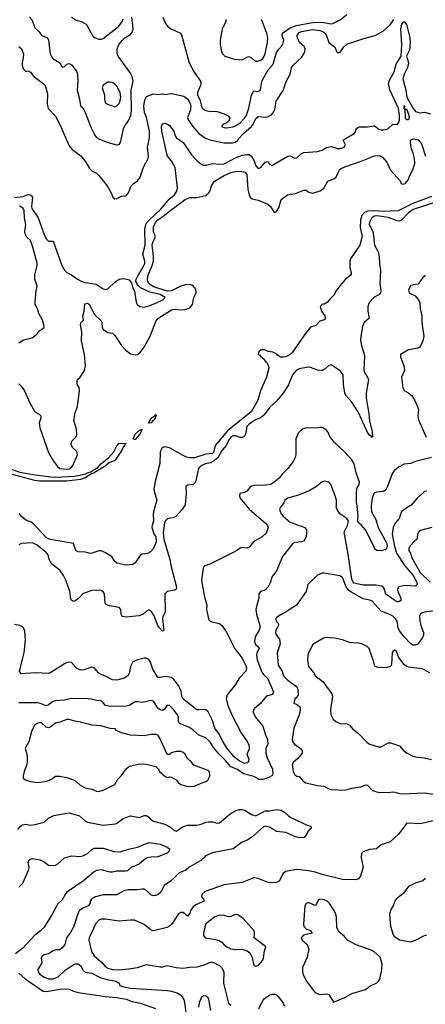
# Model space of a CAD drawing. Header units: inches. Extents: x 1552611 to 1694776, y 811966 to 917215.
# Tile 166 of 256: x 1632376 to 1635936, y 845626 to 854269. Entities that reach past the tile are written whole.
import ezdxf

# ---------------------------------------------------------------- set-up
doc = ezdxf.new("R2010")
doc.units = ezdxf.units.IN
doc.header["$MEASUREMENT"] = 0
doc.layers.add('B6834', color=7, linetype='Continuous')
doc.layers.add('B6835', color=7, linetype='Continuous')

msp = doc.modelspace()

# ---------------------------------------------------------------- linework, layer by layer
at = {"layer": 'B6834', "color": 5}
for points, elevation in [([(1634366.8, 850000), (1634390, 849970.8), (1634534.6, 849850), (1634552.4, 849830), (1634558, 849810), (1634539, 849761), (1634504.9, 849730), (1634431.8, 849688.2), (1634390, 849637.6), (1634370, 849629.7), (1634330, 849635.6), (1634310, 849631.2), (1634281.7, 849610), (1634243.1, 849590), (1634050, 849493.2), (1634004.7, 849475.3), (1633990, 849465.6), (1633985.2, 849454.8), (1633973.4, 849346.6), (1633995.7, 849215.7), (1634018.3, 849130), (1634016.3, 849090), (1634036.4, 848996.4), (1634062.8, 848982.7), (1634130, 848969.3), (1634150, 848951.9), (1634190, 848891.9), (1634265, 848745), (1634330, 848665.2), (1634364.8, 848590), (1634367.5, 848570), (1634360.1, 848550), (1634302.5, 848490), (1634270, 848434), (1634197.9, 848342.1), (1634189.6, 848310.4), (1634202.9, 848250), (1634240.3, 848160.3), (1634324.3, 848004.3), (1634374.1, 847934.1), (1634384.8, 847910), (1634390.1, 847890), (1634390, 847864), (1634372.1, 847827.9), (1634373.1, 847810), (1634383.2, 847790), (1634386.1, 847770), (1634381.6, 847750), (1634375.7, 847744.3), (1634350, 847738.3), (1634302.3, 847762.3), (1634259.5, 847799.5), (1634198.1, 847870), (1634157.1, 847937.1), (1634130, 847993.8), (1634089.2, 848049.2), (1634070, 848118.2), (1634030, 848191.8), (1634010, 848211.3), (1633990, 848215), (1633950, 848209.9), (1633930, 848211.9), (1633818.5, 848298.5), (1633802.8, 848322.8), (1633790, 848383.5), (1633770, 848425.1), (1633730, 848478), (1633710, 848495.4), (1633656.4, 848503.6), (1633610, 848493.6), (1633590, 848495.1), (1633546.3, 848566.3), (1633524.3, 848630), (1633510, 848652.4), (1633490, 848663.9), (1633470, 848664), (1633410.3, 848650), (1633369.4, 848630.6), (1633347.5, 848590), (1633336.6, 848530), (1633326.5, 848510), (1633294.4, 848490), (1633230, 848470.5), (1633190, 848473.9), (1633130, 848505.8), (1633090, 848520.3), (1633070, 848533.7), (1633030, 848579.6), (1633022.6, 848582.6), (1633010, 848585.4), (1632939.1, 848560.9), (1632910, 848559.3), (1632875.7, 848575.7), (1632830, 848625.1), (1632810, 848629.8), (1632790, 848626.2), (1632770, 848615.6), (1632650, 848537.2), (1632630, 848528.8), (1632514.5, 848534.5), (1632390, 848526.8), (1632374.8, 848550), (1632415.4, 848710), (1632426.3, 848826.3), (1632422.2, 848902.2), (1632411.2, 848930), (1632400.1, 848940.1), (1632377.2, 848950), (1632330, 848959)], 820), ([(1634672.7, 850000), (1634664.9, 849990), (1634658, 849970), (1634672.2, 849930), (1634688.9, 849910), (1634750, 849859.3), (1634878.9, 849810), (1634892.6, 849787.4), (1634895, 849764.9), (1634890.9, 849730), (1634870, 849692.3), (1634850, 849684.5), (1634790, 849679.7), (1634772, 849668), (1634684, 849556), (1634630.2, 849429.8), (1634590, 849374), (1634578.8, 849330), (1634557.9, 849290), (1634530, 849262.4), (1634490.9, 849249.1), (1634476.5, 849230), (1634476.6, 849190), (1634457.5, 849130), (1634450.2, 849090), (1634454.7, 849050), (1634483.2, 848950), (1634483.2, 848930), (1634476.8, 848910), (1634444.2, 848850), (1634435.9, 848810), (1634444.9, 848784.9), (1634463.8, 848770), (1634477.4, 848750), (1634458, 848710), (1634455.9, 848690), (1634461.3, 848650), (1634501.9, 848541.9), (1634518.5, 848518.5), (1634551.7, 848490), (1634603.1, 848370), (1634593.8, 848346.2), (1634550, 848334), (1634535.7, 848324.3), (1634490, 848265.1), (1634437.1, 848222.9), (1634427.6, 848210), (1634424, 848190), (1634442.3, 848150), (1634510, 848068.5), (1634533.4, 847990), (1634550.8, 847950), (1634555.5, 847910), (1634537.2, 847870), (1634535.3, 847830), (1634547.8, 847790), (1634595.6, 847690), (1634599, 847650), (1634590.2, 847630), (1634564, 847616), (1634510, 847599.6), (1634479.5, 847599.5), (1634430, 847624.5), (1634341.5, 847650), (1634287.5, 847687.5), (1634230, 847710.5), (1634179.2, 847770), (1634123.2, 847823.2), (1634078.6, 847878.6), (1634050, 847923.5), (1634010, 847964.2), (1633950, 847989.6), (1633896.4, 848036.4), (1633859.7, 848059.7), (1633779.7, 848090), (1633771.2, 848110), (1633768.7, 848150), (1633759.3, 848170), (1633730, 848212), (1633690, 848249.6), (1633670, 848252), (1633645.3, 848214.8), (1633630, 848203.6), (1633610, 848209.8), (1633590, 848225.1), (1633550, 848286.3), (1633530, 848293.5), (1633450, 848274.8), (1633410, 848282), (1633390, 848280.9), (1633337, 848250), (1633310, 848242), (1633170, 848239.4), (1633129.1, 848249.1), (1633110, 848272.6), (1633090, 848288.2), (1633050, 848291.1), (1633004.1, 848304.1), (1632950, 848311.1), (1632892.3, 848307.7), (1632830, 848310.4), (1632770, 848296.2), (1632690.9, 848289.1), (1632670, 848283.5), (1632630, 848253.7), (1632610, 848245.6), (1632550, 848269.8), (1632532.2, 848272.2), (1632367.7, 848272.3)], 840), ([(1633823.7, 850000), (1633803, 849970), (1633749, 849911), (1633730, 849899.5), (1633673.2, 849886.8), (1633654.2, 849865.8), (1633648.4, 849851.6), (1633635.3, 849764.7), (1633640.7, 849710), (1633695.2, 849530), (1633706, 849466), (1633753.3, 849286.7), (1633750, 849268.7), (1633738.5, 849261.5), (1633670, 849249), (1633651, 849230), (1633653.6, 849070), (1633633, 849027), (1633630.2, 849009.8), (1633640.3, 848910), (1633636.5, 848903.5), (1633630, 848902.4), (1633603.9, 848930), (1633590, 848950.9), (1633556.8, 849036.8), (1633530, 849077.3), (1633510, 849088), (1633490, 849076.9), (1633461.1, 849050), (1633423.1, 849036.9), (1633310, 849022.7), (1633277.1, 849030), (1633268.1, 849050), (1633263.7, 849090), (1633250, 849108), (1633163.8, 849123.8), (1633135.1, 849135.1), (1633125.2, 849145.2), (1633120.2, 849230), (1633107.6, 849247.6), (1633090, 849257.2), (1633050, 849261.1), (1633010, 849258), (1632950, 849238.9), (1632930, 849228.2), (1632892.1, 849187.9), (1632870, 849171.1), (1632850, 849161.3), (1632844.1, 849164.1), (1632830, 849174), (1632824.9, 849184.9), (1632815.4, 849250), (1632780.8, 849350), (1632762.1, 849390), (1632730, 849436.9), (1632657.6, 849490), (1632634.9, 849530), (1632626.9, 849570), (1632610.4, 849590), (1632530, 849657.1), (1632490, 849678), (1632390.2, 849669.8), (1632370, 849659.1)], 780), ([(1633565.9, 850000), (1633550.9, 849950), (1633547.5, 849927.5), (1633550.9, 849870), (1633537.6, 849830), (1633536.2, 849810), (1633554.6, 849754.6), (1633570, 849730.4), (1633574.4, 849685.6), (1633550, 849626), (1633523.6, 849596.4), (1633496.9, 849583.1), (1633450, 849577.2), (1633433.2, 849566.8), (1633390, 849501.2), (1633370, 849486), (1633310, 849480.9), (1633230, 849499.3), (1633210, 849514), (1633188.7, 849550), (1633133.2, 849590), (1633090, 849607.3), (1633070, 849607.3), (1633010, 849584.7), (1632996.2, 849583.8), (1632950, 849594.3), (1632890, 849597.4), (1632869.6, 849610), (1632850, 849671), (1632647, 849707), (1632630, 849711.3), (1632610, 849724.7), (1632501.3, 849841.3), (1632476.6, 849856.6), (1632430, 849874.6), (1632388, 849910), (1632372.8, 849932.8)], 760), ([(1635799.8, 850000), (1635728.2, 849951.8), (1635707.7, 849890), (1635671.8, 849848.2), (1635653.8, 849810), (1635644.7, 849750), (1635665.9, 849645.9), (1635684.7, 849584.7), (1635756.1, 849476.1), (1635830, 849389.1), (1635862, 849330), (1635865.5, 849310), (1635850, 849296.1), (1635756.8, 849303.2), (1635705.3, 849290), (1635692.7, 849270), (1635695.5, 849250), (1635722.5, 849190), (1635720.9, 849170), (1635710, 849160.6), (1635700.6, 849159.4), (1635690, 849158.4), (1635670, 849169.2), (1635590, 849226.9), (1635575.5, 849275.5), (1635567.3, 849287.3), (1635554.8, 849294.8), (1635504.1, 849304.1), (1635390, 849305.5), (1635310, 849323.1), (1635302.2, 849330), (1635290, 849357.2), (1635258.3, 849578.3), (1635223.6, 849770), (1635252.4, 849827.6), (1635261.5, 849870), (1635248.6, 849890), (1635185.4, 849930), (1635161.7, 849970), (1635155.1, 849990), (1635155.5, 850000)], 840), ([(1635462, 850000), (1635461, 849990), (1635463.9, 849950), (1635502.6, 849882.6), (1635521.6, 849810), (1635597.8, 849670), (1635602.6, 849650), (1635596.1, 849624), (1635584.9, 849615.1), (1635550, 849607.5), (1635510, 849609.1), (1635498.6, 849618.6), (1635489, 849630), (1635478.6, 849658.6), (1635411.9, 849790), (1635374, 849834), (1635351.7, 849850), (1635340.7, 849870), (1635347, 849910), (1635336.9, 850000)], 820), ([(1635993.4, 849810), (1635894.6, 849785.4), (1635876.5, 849770), (1635866.4, 849750), (1635863.6, 849716.4), (1635858, 849702), (1635845.4, 849694.6), (1635802, 849650), (1635792, 849630), (1635792, 849610), (1635805.3, 849585.3), (1635814.4, 849550), (1635890, 849416.9), (1635980.3, 849330)], 860), ([(1636090, 849090.7), (1635930, 849069), (1635910, 849062), (1635893.8, 849050), (1635884.8, 849030), (1635888.9, 848991.1), (1635896.4, 848950), (1635919.8, 848890), (1635920.8, 848870), (1635913.8, 848850), (1635870, 848788.1), (1635850, 848777.2), (1635830, 848778.8), (1635809.3, 848790), (1635750.8, 848850), (1635710, 848905.3), (1635697.9, 848930), (1635688.7, 848990), (1635676, 849010), (1635650, 849032.1), (1635630, 849046), (1635550, 849077.6), (1635470, 849164.2), (1635450, 849174), (1635390, 849185.1), (1635290, 849239.2), (1635262.5, 849262.5), (1635242.2, 849290), (1635210, 849372.6), (1635187.5, 849387.5), (1635050, 849411.3), (1635030, 849411.3), (1634990, 849392), (1634916.3, 849323.7), (1634906.3, 849310), (1634890.3, 849250), (1634806, 849130), (1634734.2, 849085.8), (1634730, 849079), (1634670, 849048.7), (1634630, 849022), (1634625.5, 849010), (1634628.4, 848990), (1634646, 848970), (1634647.3, 848950), (1634625.3, 848910), (1634621.1, 848890), (1634628.5, 848870), (1634655.3, 848830), (1634663.8, 848790), (1634635.8, 848710), (1634644.1, 848604.1), (1634680.7, 848550), (1634691, 848510), (1634730, 848471.3), (1634810, 848411.3), (1634818, 848390), (1634819.6, 848340.4), (1634803.6, 848316.4), (1634790, 848306), (1634782, 848270), (1634810, 848258), (1634830, 848242), (1634838, 848230), (1634837.3, 848210), (1634830, 848166), (1634781.5, 848050), (1634768.9, 847950), (1634773.4, 847930), (1634787.4, 847910), (1634840.7, 847870), (1634854.4, 847850), (1634856.9, 847830), (1634817.1, 847782.9), (1634778.4, 847750), (1634769.1, 847730.9), (1634777.8, 847670), (1634790, 847639.1), (1634810, 847628.4), (1634830, 847625.5), (1634864.1, 847584.1), (1634888.5, 847568.5), (1634990, 847545.4), (1635050, 847541.3), (1635090, 847515.8), (1635110, 847510.4), (1635230, 847506), (1635290, 847524.4), (1635370, 847535.6), (1635410, 847552.9), (1635430, 847548.4), (1635470, 847506), (1635490, 847495.6), (1635530, 847485.7), (1635570, 847488.4), (1635610, 847483.7), (1635650, 847491.2), (1635670, 847489), (1635710, 847474.9), (1635730, 847474), (1635930, 847482.4), (1636030, 847467.4)], 860), ([(1635975, 848535), (1635909.2, 848570), (1635790, 848584.5), (1635770, 848590.9), (1635750, 848608.9), (1635718.1, 848650), (1635704.7, 848670), (1635682.8, 848722.8), (1635670, 848734.5), (1635653.7, 848726.3), (1635646.5, 848713.5), (1635640.5, 848610), (1635632.1, 848590), (1635590, 848580.3), (1635522.2, 848582.3), (1635497.2, 848590), (1635490, 848602), (1635484.5, 848630), (1635442.9, 848750), (1635426.9, 848766.9), (1635386.1, 848786.1), (1635350, 848795.8), (1635270, 848802.6), (1635210, 848825.1), (1635138.3, 848838.3), (1635070, 848844.2), (1635041.7, 848838.3), (1634950, 848783.7), (1634910, 848709.6), (1634904.5, 848690), (1634902.9, 848650), (1634910, 848590.7), (1634956.8, 848536.8), (1634970, 848509.1), (1635037.9, 848457.9), (1635117.2, 848350), (1635122.3, 848330), (1635104.9, 848210), (1635107.3, 848170), (1635127.3, 848130), (1635150, 848107.3), (1635189.1, 848090.9), (1635250, 848086.8), (1635270, 848076), (1635300.9, 848040.9), (1635350, 848004), (1635424.8, 847924.8), (1635450, 847908.4), (1635526.5, 847886.5), (1635550, 847886.2), (1635610, 847919.5), (1635630, 847922.4), (1635710, 847894), (1635748.4, 847850), (1635770, 847832.4), (1635830, 847803), (1635850, 847797.1), (1635930, 847790.4), (1635990, 847773.4)], 880), ([(1632358.6, 847161.4), (1632376.6, 847183.4), (1632399.5, 847200.5), (1632430, 847208.2), (1632470, 847199), (1632510, 847203.6), (1632590, 847225.8), (1632630, 847260.3), (1632676.6, 847283.4), (1632790, 847304.9), (1632810, 847307.3), (1632899.9, 847279.9), (1632953.5, 847233.5), (1632970, 847226), (1633110, 847198.3), (1633217.2, 847210), (1633230, 847214.6), (1633283.4, 847256.6), (1633350, 847279.3), (1633430, 847264.7), (1633470, 847283.8), (1633490, 847282.4), (1633510, 847267.6), (1633523.2, 847250), (1633550, 847232.6), (1633650, 847207.8), (1633699.7, 847179.7), (1633730, 847153.7), (1633750, 847144.9), (1633810, 847186.3), (1633850, 847197.3), (1633930, 847198.3), (1633970, 847207.7), (1634010, 847224.6), (1634030, 847226.5), (1634070, 847227.6), (1634110, 847215.3), (1634130, 847218.7), (1634222.7, 847297.3), (1634274.4, 847325.6), (1634304.5, 847335.5), (1634330, 847336.3), (1634350.9, 847330.9), (1634410, 847290.5), (1634450, 847281), (1634530, 847324.7), (1634570, 847324), (1634630, 847336.4), (1634670.7, 847330), (1634702.8, 847310), (1634737.3, 847277.3), (1634761.4, 847261.4), (1634898.8, 847198.8), (1634931.3, 847190), (1634934, 847170), (1634919.6, 847160.4), (1634902, 847138), (1634891.3, 847110), (1634872, 847090), (1634830, 847087), (1634790, 847099.3), (1634713.2, 847133.2), (1634630, 847143.7), (1634570, 847180.9), (1634530, 847189), (1634516, 847184), (1634410, 847089.4), (1634378, 847070), (1634330, 847049.5), (1634250, 846991), (1634070, 846956.8), (1634006.8, 846930), (1633996, 846910), (1633970.7, 846890), (1633870, 846831.5), (1633830, 846799.6), (1633790, 846785.6), (1633770, 846773.6), (1633710, 846712.4), (1633644.9, 846670), (1633616, 846610), (1633590.4, 846590), (1633570, 846581.1), (1633550, 846577.4), (1633530, 846584.7), (1633490, 846625.1), (1633470, 846635.1), (1633450, 846636.3), (1633409, 846631), (1633328.2, 846631.8), (1633290, 846620.4), (1633230, 846587.1), (1633107.6, 846587.6), (1633040.4, 846570), (1633005.7, 846550), (1632995.6, 846530), (1632993.7, 846510), (1632978, 846490), (1632929.7, 846470.3), (1632901.2, 846450), (1632891, 846430), (1632850, 846302.9), (1632823, 846257), (1632786.4, 846210), (1632772.6, 846150), (1632750, 846121.3), (1632730, 846105.1), (1632690, 846103.1), (1632670, 846095.6), (1632630, 846069.7), (1632590, 846058.7), (1632570, 846045.1), (1632563.5, 846030), (1632571.8, 845990), (1632536.5, 845930), (1632539.3, 845910), (1632553.2, 845890), (1632590, 845865.1), (1632630, 845850.2), (1632671.2, 845848.8), (1632713.7, 845866.3), (1632775.3, 845924.7), (1632847, 845973), (1632870, 845981.3), (1632890, 845980.6), (1632910, 845966.3), (1632929.6, 845929.6), (1632950, 845908.7), (1633010, 845898.1), (1633082.4, 845862.4), (1633143.3, 845843.3), (1633220.7, 845830), (1633248, 845810), (1633256.3, 845790), (1633290, 845777.6), (1633347.9, 845767.9), (1633670, 845747.2), (1633710, 845741.4), (1633764.8, 845724.8), (1633788.8, 845708.8), (1633805.8, 845690), (1633819.5, 845659.5), (1633835.4, 845555.4)], 840), ([(1636070.2, 847249.8), (1635906.3, 847213.7), (1635870, 847210.8), (1635804.2, 847215.8), (1635770, 847211.5), (1635700.8, 847119.2), (1635627, 847053), (1635550, 847027), (1635508.7, 846991.3), (1635450, 846983.2), (1635390, 846965.1), (1635376, 846950), (1635374.3, 846910), (1635392, 846830), (1635367.7, 846750), (1635350, 846726), (1635330, 846717), (1635210, 846722.6), (1635030, 846764.2), (1634970, 846784.2), (1634910, 846796.8), (1634810, 846809.7), (1634709.2, 846790.8), (1634684.6, 846770), (1634655.6, 846710), (1634630, 846695.1), (1634590, 846691.5), (1634555.9, 846695.9), (1634470, 846729.7), (1634430, 846735.4), (1634330, 846695.1), (1634170, 846673.5), (1634004.9, 846615.1), (1633974.9, 846590), (1633970.6, 846570), (1633990.5, 846550), (1633994, 846530), (1633921.7, 846498.3), (1633898, 846482), (1633875.8, 846450), (1633870, 846424.5), (1633850, 846399.6), (1633810, 846431), (1633790, 846432.1), (1633770, 846419.6), (1633710.3, 846330), (1633690, 846311.1), (1633670, 846300.9), (1633550, 846269.7), (1633530, 846275.6), (1633470, 846325.1), (1633382.9, 846362.9), (1633350, 846364.8), (1633250, 846354.4), (1633130, 846372.9), (1633090, 846374.2), (1633070, 846365.7), (1633044, 846336), (1632987.1, 846210), (1632981.8, 846190), (1633006.7, 846090), (1633030.3, 846050), (1633090, 845998), (1633130, 845955.2), (1633150, 845942.7), (1633190, 845930.2), (1633248.5, 845928.5), (1633330, 845936.1), (1633410, 845950.2), (1633490, 845974.3), (1633610, 845954), (1633630, 845954.4), (1633670, 845967), (1633749.1, 845949.1), (1633810, 845943.6), (1633870, 845951.7), (1633933.7, 845953.7), (1633990, 845970.2), (1634050, 845994.4), (1634070, 845994.7), (1634090, 845988), (1634130, 845965.2), (1634146.9, 845950), (1634168.5, 845910), (1634165.9, 845810), (1634210, 845634.8), (1634230, 845617.1)], 860), ([(1632370, 846654.7), (1632402.8, 846690), (1632456.3, 846810), (1632459.7, 846830), (1632451.6, 846870), (1632457, 846890), (1632470, 846900.4), (1632490, 846907), (1632554.8, 846894.8), (1632590, 846876.5), (1632630, 846847.6), (1632670, 846843.9), (1632690, 846848.1), (1632710, 846859), (1632770, 846910.3), (1632831, 846929), (1632904.6, 846924.6), (1632931.5, 846930), (1632972.1, 846950), (1633010, 846985.2), (1633030, 846996.1), (1633110, 846995), (1633206.8, 846966.8), (1633257, 846963), (1633332.2, 846987.7), (1633410, 847004.1), (1633510, 847044.9), (1633610, 847032.7), (1633670, 847005.8), (1633690, 846990.2), (1633688.9, 846970), (1633670, 846952.4), (1633590, 846921.2), (1633530, 846918.7), (1633496.4, 846910), (1633470, 846894.5), (1633423.5, 846856.5), (1633354.2, 846825.8), (1633322, 846798), (1633306, 846794), (1633230, 846795.8), (1633190, 846784.5), (1633170, 846785), (1633090, 846806), (1633050, 846801.2), (1633030, 846789.8), (1632935.4, 846710), (1632791.3, 846610), (1632774.7, 846590), (1632750, 846542), (1632710, 846507.3), (1632658.2, 846410), (1632590, 846304), (1632558, 846270), (1632507.8, 846232.2), (1632402.5, 846117.5), (1632340.4, 846070)], 820), ([(1635937.3, 846730), (1635914, 846710), (1635846, 846690), (1635790, 846659.3), (1635742, 846598), (1635680.5, 846550), (1635668.2, 846530), (1635655.5, 846490), (1635636.7, 846463.3), (1635623.8, 846430), (1635621.6, 846410), (1635630.4, 846310.4), (1635655.3, 846235.3), (1635662.8, 846222.8), (1635710, 846191.3), (1635810, 846174), (1635850, 846188), (1635930, 846230.4), (1635950, 846234.4)], 880), ([(1632370, 845900.1), (1632424.8, 845850), (1632582.3, 845742.3), (1632610, 845738.1), (1632730, 845758.1), (1632790, 845762.2), (1632810, 845758.9), (1632850, 845739.6), (1632890.8, 845730), (1633130, 845692.8), (1633230, 845685), (1633310.1, 845670.1), (1633363, 845650), (1633436.2, 845636.2), (1633567.8, 845590)], 820), ([(1633950, 845601), (1633958.8, 845650), (1633974, 845690), (1633990, 845703.1), (1634010, 845700.4), (1634024.9, 845690), (1634032.9, 845670), (1634051.2, 845570)], 840), ([(1634474.2, 845585.8), (1634506.7, 845653.3), (1634524, 845676), (1634570, 845706.4), (1634590, 845714.7), (1634615.4, 845715.4), (1634630, 845708.8), (1634648.8, 845690), (1634690, 845636.3), (1634701.5, 845610)], 860)]:
    msp.add_lwpolyline(points, dxfattribs=dict(at, elevation=elevation))
for points, elevation in [([(1632810, 848125.6), (1632790, 848125.6), (1632730, 848103.5), (1632690, 848094.6), (1632650, 848060.4), (1632630, 848051.9), (1632610, 848057.3), (1632570, 848094), (1632550, 848098.7), (1632528.5, 848091.5), (1632510, 848078.7), (1632484, 848030), (1632458, 847930), (1632431.7, 847890), (1632425.8, 847870), (1632440.9, 847810), (1632441.4, 847758.6), (1632440.3, 847730), (1632416.4, 847670), (1632408.2, 847630), (1632407.7, 847610), (1632418, 847598), (1632470, 847580.3), (1632530, 847572.9), (1632615.1, 847584.9), (1632656.8, 847603.2), (1632690, 847627.7), (1632730, 847628), (1632790, 847616.3), (1632850, 847594.8), (1632870, 847584), (1632906.8, 847550), (1632950, 847527.2), (1633010, 847514.9), (1633050, 847496), (1633070, 847494.3), (1633110, 847504.9), (1633210, 847556.4), (1633238, 847602), (1633270, 847634.8), (1633307, 847690), (1633330, 847710.4), (1633350, 847720.4), (1633430, 847735.8), (1633490, 847733.7), (1633570, 847714), (1633596, 847690), (1633602.8, 847670), (1633650, 847627.3), (1633670, 847616), (1633690, 847622.8), (1633710, 847620.7), (1633750, 847596.3), (1633770, 847571), (1633790, 847556), (1633839.1, 847539.1), (1633870, 847536.3), (1633910, 847540.7), (1633970, 847568), (1634010, 847580.7), (1634027, 847593), (1634037.2, 847610), (1634045.2, 847630), (1634045.2, 847650), (1634039, 847670), (1634030, 847677.2), (1633904.2, 847724.2), (1633885.2, 847750), (1633850, 847782.7), (1633825.6, 847825.6), (1633810, 847836.4), (1633790, 847844.1), (1633750, 847845.6), (1633706.3, 847833.7), (1633690, 847819.3), (1633670, 847819.3), (1633610, 847956.9), (1633590, 847987.4), (1633574.1, 847994.1), (1633530, 847995.3), (1633470, 847982.5), (1633350, 847987.1), (1633269, 848010), (1633224, 848030), (1633219.3, 848039.3), (1633210, 848044), (1633170, 848047.6), (1633089, 848070), (1633010, 848076.3), (1632910, 848103.5), (1632859, 848110)], 860), ([(1635010.3, 846549.7), (1634998.5, 846541.5), (1634990.3, 846530), (1634985.7, 846510), (1634970, 846493), (1634910, 846519.3), (1634890, 846512), (1634880.1, 846490), (1634866, 846330), (1634868.7, 846310), (1634890, 846287.3), (1634932, 846270), (1634942, 846250), (1634868.3, 846231.7), (1634848, 846210), (1634854.8, 846190), (1634900.7, 846150), (1634914.4, 846110), (1634900.3, 846039.7), (1634859.3, 845950), (1634858.4, 845910), (1634865.5, 845885.5), (1634894, 845830), (1634950.7, 845750), (1634970, 845730.7), (1635010, 845710.6), (1635070, 845718.8), (1635090, 845710.8), (1635130, 845644.7), (1635230, 845686.4), (1635290, 845721.7), (1635410, 845756.5), (1635450, 845784.4), (1635510, 845813), (1635528.3, 845831.7), (1635540.5, 845859.5), (1635554.7, 845930), (1635556.9, 845976.9), (1635539.1, 846039.1), (1635483.7, 846090), (1635462.2, 846102.3), (1635330, 846147.6), (1635285.2, 846170), (1635253.2, 846190), (1635230, 846219.3), (1635191.1, 846251.1), (1635172.9, 846272.9), (1635160.8, 846300.8), (1635157.7, 846390), (1635150, 846420.9), (1635133.2, 846453.2), (1635094.7, 846510), (1635075.1, 846530), (1635050, 846544.1)], 880), ([(1634270, 846413.5), (1634230, 846395.1), (1634210, 846393.3), (1634170, 846406.4), (1634130, 846408.5), (1634090, 846394.3), (1634006.7, 846330), (1633988.8, 846248.8), (1633988.7, 846230), (1634005.5, 846210), (1634095, 846195), (1634125.7, 846185.7), (1634151.6, 846171.5), (1634167.7, 846150), (1634195.5, 846130), (1634230, 846114), (1634270, 846105.5), (1634330, 846110.5), (1634373.7, 846093.7), (1634396.1, 846076.1), (1634417.1, 846037.1), (1634430, 845966), (1634450, 845961), (1634470, 845966.8), (1634506, 846010), (1634517, 846030), (1634526, 846094), (1634538, 846130), (1634434, 846210), (1634437.2, 846250), (1634433.2, 846270), (1634338.9, 846378.9), (1634290, 846411.1)], 880)]:
    msp.add_lwpolyline(points, close=True, dxfattribs=dict(at, elevation=elevation))
at = {"layer": 'B6835', "color": 5}
for points, elevation in [([(1632830, 854292.4), (1632866.6, 854266.6), (1632923, 854250), (1632960.5, 854230), (1633022.6, 854122.6), (1633037.3, 854110), (1633070, 854097), (1633090, 854096.5), (1633110, 854104.9), (1633243.1, 854210), (1633272.4, 854247.6), (1633283.1, 854276.9)], 860), ([(1633632.4, 854290), (1633655.9, 854235.9), (1633673.3, 854213.3), (1633703.8, 854190), (1633776.7, 854156.7), (1633786.4, 854150), (1633795.1, 854135.1), (1633864.4, 853890), (1633907.2, 853807.2), (1633963.9, 853730), (1633967.3, 853710), (1633961.8, 853690), (1633935.6, 853630), (1633937.4, 853610), (1633958.9, 853558.9), (1633976, 853496), (1633985.1, 853485.1), (1634010.3, 853470.3), (1634050, 853463.1), (1634090, 853466), (1634110, 853462.4), (1634170, 853443.1), (1634205.3, 853425.2), (1634218.7, 853410), (1634216.1, 853383.9), (1634195.2, 853364.8), (1634158, 853350), (1634148.7, 853330), (1634170, 853321.6), (1634190, 853320.2), (1634250, 853328.3), (1634290, 853347.5), (1634310, 853363), (1634350, 853403.2), (1634367.2, 853430), (1634386.8, 853493.2), (1634410, 853604.9), (1634430, 853643.6), (1634470, 853638.7), (1634488.5, 853651.5), (1634497.2, 853710), (1634505.3, 853734.7), (1634557.4, 853830), (1634600.5, 853879.5), (1634630, 853981.7), (1634650, 854010.4), (1634672, 854030), (1634686.2, 854053.8), (1634695.1, 854090), (1634679.1, 854130), (1634682.8, 854150), (1634750, 854198.1), (1634802.3, 854217.7), (1634950, 854243.6), (1635030, 854247.6), (1635106.8, 854233.2), (1635125.1, 854234.9), (1635190, 854268.8), (1635246.1, 854313.9)], 840), ([(1632330, 852708.5), (1632402.5, 852717.5), (1632450, 852733.8), (1632470, 852731.8), (1632481.3, 852721.3), (1632488.1, 852708.1), (1632480.6, 852630), (1632483.8, 852610), (1632539.2, 852530), (1632590, 852383.8), (1632610, 852345.5), (1632630, 852324), (1632670, 852324.7), (1632745, 852110), (1632769.7, 852069.7), (1632790, 852051), (1632830, 852029.2), (1632884, 851990), (1632914.9, 851974.9), (1632950, 851962.7), (1633046.5, 851946.5), (1633110, 851906.7), (1633130, 851900.3), (1633150, 851907), (1633210, 851964), (1633250, 851990.2), (1633290, 851997.7), (1633329.1, 851989.1), (1633341.4, 851981.4), (1633357.7, 851957.7), (1633370, 851911.3), (1633384.9, 851884.9), (1633398.9, 851790), (1633407, 851770), (1633430, 851751.6), (1633470, 851746.7), (1633510, 851756.3), (1633577.4, 851782.6), (1633633.6, 851810), (1633651.8, 851830), (1633610, 851856), (1633517.9, 851877.9), (1633436, 851916), (1633414.7, 851934.8), (1633397, 851970), (1633398.4, 851990), (1633406.6, 852010), (1633466.6, 852110), (1633473.2, 852130), (1633474.3, 852150), (1633457.8, 852210), (1633477.9, 852290), (1633476.1, 852430), (1633482.6, 852470), (1633493, 852490), (1633511.6, 852510), (1633615.3, 852604.7), (1633687.8, 852692.3), (1633735.7, 852730), (1633756.9, 852763.1), (1633762.7, 852790), (1633741.6, 852970), (1633708.7, 853030), (1633674.2, 853070), (1633666.6, 853090), (1633624.5, 853290), (1633620.1, 853330), (1633630, 853354.2), (1633650, 853360.4), (1633658.3, 853358.3), (1633679.2, 853350), (1633690, 853339.2), (1633728.7, 853290), (1633741.2, 853250), (1633752.6, 853232.6), (1633811.5, 853190), (1633883.6, 853083.6), (1633942.3, 853022.3), (1633976.6, 852996.6), (1633990, 852990.9), (1634010, 852990.9), (1634070, 853007.7), (1634130, 852999.4), (1634170, 853003.4), (1634270, 853056.8), (1634330, 853078.5), (1634370, 853086.2), (1634390, 853084.5), (1634410, 853072.3), (1634434.7, 853030), (1634450, 852985.3), (1634470, 852964), (1634491.3, 852970), (1634530, 853018.4), (1634550, 853023), (1634570, 853000.7), (1634590, 852987.7), (1634730, 853070.1), (1634750, 853073), (1634790, 853054.4), (1634810, 853055), (1634847.4, 853092.6), (1634870, 853102), (1634990, 853112.5), (1635030, 853124.4), (1635070, 853146), (1635110, 853155.5), (1635170, 853139.1), (1635190, 853138), (1635210, 853144.2), (1635222.7, 853150), (1635236, 853170), (1635215.3, 853210), (1635242, 853230), (1635311.6, 853268.4), (1635326, 853290), (1635329.5, 853310.5), (1635352.3, 853327.7), (1635430, 853328.2), (1635490, 853337.1), (1635529.3, 853309.3), (1635550, 853301.5), (1635570, 853300.9), (1635607.6, 853310), (1635650, 853350.3), (1635690, 853350.2), (1635704.8, 853370), (1635709.9, 853390.1), (1635709.4, 853430.6), (1635700.1, 853490), (1635627.5, 853647.5), (1635614.4, 853710), (1635621.4, 853738.6), (1635662.2, 853810), (1635681.7, 853878.3), (1635724.6, 853950), (1635729.2, 854050), (1635722.9, 854190), (1635730, 854228.7), (1635750, 854253.4), (1635770, 854228.1), (1635774.2, 854214.2), (1635799.9, 854110), (1635804.7, 854070), (1635797.8, 854002.2), (1635770.1, 853950), (1635788, 853890), (1635787.1, 853870), (1635777.9, 853842.1), (1635749.4, 853790), (1635740.1, 853750), (1635766, 853650), (1635773.6, 853590), (1635830, 853488.4), (1635850, 853463.6), (1635890, 853450.5), (1635930, 853456.3), (1635982.8, 853442.8)], 780), ([(1632370, 854032.9), (1632393.4, 854013.4), (1632408.6, 853970), (1632406.8, 853933.2), (1632396.6, 853890), (1632396.9, 853870), (1632404.2, 853844.2), (1632411.3, 853831.3), (1632430, 853814), (1632450, 853820.4), (1632470, 853808.2), (1632501.7, 853770), (1632581.3, 853710), (1632601.2, 853690), (1632620.4, 853620.4), (1632616, 853530), (1632627.2, 853490), (1632690, 853423), (1632729, 853350), (1632810, 853160.3), (1632836.9, 853130), (1632913.5, 853073.5), (1632957.5, 853017.5), (1632990, 852963.7), (1633010, 852942.4), (1633050, 852922), (1633070, 852902), (1633144.4, 852810), (1633180.5, 852750), (1633194, 852710), (1633210, 852696.3), (1633230, 852699.3), (1633270, 852720.5), (1633310, 852723.8), (1633316.2, 852730), (1633331.1, 852750), (1633354.3, 852810), (1633371.6, 852828.4), (1633410, 852855.3), (1633434.7, 852885.3), (1633464.4, 852975.6), (1633503.5, 853050), (1633506, 853070), (1633496.8, 853150), (1633514.2, 853230), (1633516.4, 853290), (1633490, 853409.2), (1633473, 853453), (1633464.5, 853510), (1633475.1, 853564.9), (1633490, 853596), (1633550, 853618), (1633590, 853612), (1633630, 853618), (1633650, 853612), (1633710, 853621), (1633817.4, 853597.4), (1633851.6, 853571.6), (1633872.4, 853532.4), (1633877.5, 853510), (1633872, 853470), (1633850.1, 853410.1), (1633853.6, 853393.6), (1633893.4, 853333.4), (1633947.8, 853270), (1634007.2, 853230), (1634056.3, 853210), (1634170, 853187.6), (1634246.6, 853186.6), (1634270, 853192.3), (1634291.4, 853210), (1634297.6, 853222.4), (1634340.7, 853270), (1634409.6, 853330.4), (1634426.9, 853353.1), (1634450, 853400.3), (1634465, 853415), (1634470, 853418.2), (1634530, 853411.8), (1634550, 853415), (1634585.2, 853434.8), (1634603.9, 853456.1), (1634615.7, 853484.3), (1634627.5, 853552.5), (1634690, 853648.2), (1634714.2, 853725.8), (1634750.6, 853790), (1634762.2, 853850), (1634777.1, 853870), (1634850, 853938.3), (1634870, 853967.7), (1634878.8, 853990), (1634882.4, 854010), (1634877.1, 854030), (1634832.7, 854070), (1634814.5, 854110), (1634812.4, 854130), (1634830, 854155.9), (1634850, 854166.5), (1634950, 854182.4), (1635010, 854174.5), (1635043.3, 854163.3), (1635064.4, 854144.4), (1635088.3, 854068.3), (1635139.3, 854030), (1635150.3, 854010), (1635153.3, 853993.3), (1635170, 853977.1), (1635192.4, 853987.6), (1635219.8, 854030), (1635247, 854053), (1635396.7, 854103.3), (1635496.1, 854130), (1635570, 854172), (1635630, 854227.1), (1635661.3, 854270)], 820), ([(1632462.4, 854290), (1632484.8, 854264.8), (1632510, 854197.3), (1632545.7, 854165.7), (1632571.3, 854131.3), (1632619.1, 854110), (1632628.2, 854090), (1632642.6, 853970), (1632658.5, 853938.5), (1632668.2, 853928.2), (1632729, 853890), (1632750, 853853.4), (1632770, 853858), (1632790, 853878.7), (1632810, 853884), (1632832.1, 853872.1), (1632876, 853816), (1632883.5, 853790), (1632887.2, 853730), (1632879.6, 853650), (1632902.4, 853570), (1632910, 853512), (1632930, 853494.8), (1632950, 853456.3), (1632997.1, 853330), (1633034.9, 853254.9), (1633050, 853234.9), (1633070, 853222.4), (1633135.2, 853195.2), (1633222, 853170), (1633250, 853174.4), (1633261.1, 853190), (1633288.4, 853310), (1633297, 853330), (1633334.6, 853385.5), (1633352.9, 853427.1), (1633358.6, 853470), (1633356.1, 853650), (1633372.1, 853730), (1633362.9, 853770), (1633350, 853798.2), (1633240.3, 853950), (1633232.6, 853972.6), (1633232.7, 854010), (1633247.1, 854050), (1633277.4, 854090), (1633300.3, 854110), (1633350, 854139.8), (1633364.7, 854155.3), (1633372.5, 854190), (1633359.5, 854290)], 840), ([(1634184.4, 854270), (1634184.9, 854250), (1634152.2, 854190), (1634135.8, 854090), (1634136.4, 854050), (1634148.2, 853990), (1634157.3, 853970), (1634176, 853950), (1634262.3, 853922.3), (1634330, 853917.6), (1634370, 853939.5), (1634390, 853945.3), (1634410, 853935.3), (1634438.4, 853910), (1634450, 853904.2), (1634464.5, 853904.4), (1634490, 853913.2), (1634512.3, 853930), (1634531.1, 853970), (1634552.1, 854067.9), (1634553, 854110), (1634544.1, 854150), (1634499.1, 854270)], 860), ([(1632370, 851071.8), (1632390, 851052), (1632419.2, 851010), (1632464.1, 850904.1), (1632507.9, 850827.9), (1632546, 850806), (1632560.7, 850790), (1632560.5, 850770), (1632546.7, 850730), (1632553, 850687), (1632630.2, 850470.2), (1632673.6, 850393.6), (1632707.4, 850347.4), (1632728.2, 850330), (1632790, 850324.6), (1632813.2, 850326.8), (1632826.6, 850333.4), (1632839.8, 850350), (1632882.5, 850450), (1632877.4, 850477.4), (1632843.1, 850510), (1632831.2, 850530), (1632827.9, 850550), (1632835.1, 850570), (1632872.4, 850607.6), (1632878.2, 850630), (1632875.2, 850675.2), (1632852.7, 850750), (1632862, 850818), (1632884.1, 850875.9), (1632901.2, 851010), (1632899.3, 851039.3), (1632881.2, 851070), (1632882, 851098), (1632884, 851110), (1632908.1, 851131.9), (1632944.5, 851190), (1632954, 851230), (1632946, 851330), (1632918.4, 851450), (1632922.6, 851530), (1632909.7, 851590.3), (1632912.7, 851607.3), (1632936, 851630), (1632930.9, 851670), (1632941, 851710), (1632946.6, 851773.4), (1632970, 851781.5), (1632990, 851768.4), (1633030, 851683.1), (1633090, 851624), (1633096, 851610), (1633100.4, 851570), (1633109.1, 851549.1), (1633150, 851523.8), (1633190, 851517.1), (1633210, 851497.6), (1633270, 851408), (1633303.8, 851370), (1633350, 851334.9), (1633390, 851325.8), (1633410, 851329.2), (1633430, 851344.6), (1633470, 851394.9), (1633522.5, 851490), (1633570, 851618.3), (1633590, 851647), (1633710, 851722.4), (1633730, 851727.3), (1633790, 851722), (1633830, 851723.8), (1633862.9, 851737.1), (1633873.8, 851746.2), (1633892.7, 851770), (1633905.2, 851830), (1633924, 851870), (1633922, 851902), (1633895, 851935), (1633864.2, 851944.2), (1633830, 851940.8), (1633790, 851929), (1633710, 851888.2), (1633674.1, 851885.9), (1633550, 851923), (1633512.7, 851950), (1633501.1, 851970), (1633498.3, 851990), (1633504.7, 852030), (1633537, 852103), (1633549.9, 852150.1), (1633551.3, 852190), (1633539.4, 852290), (1633543.9, 852316.1), (1633566.1, 852353.9), (1633565, 852370), (1633549.5, 852409.5), (1633550.4, 852450), (1633567.4, 852490), (1633590, 852512.4), (1633636.7, 852543.3), (1633690, 852588.6), (1633830, 852690.2), (1633870, 852707.4), (1633930, 852707.7), (1634010, 852725.5), (1634036, 852750), (1634049.2, 852770), (1634059.3, 852810), (1634085.2, 852850), (1634170, 852901.6), (1634230, 852928.2), (1634270, 852937), (1634310, 852939.5), (1634354, 852930), (1634371.3, 852910), (1634378.6, 852778.6), (1634388.9, 852730), (1634400.3, 852710), (1634416.5, 852696.5), (1634470, 852684), (1634554, 852650), (1634578.9, 852630), (1634610, 852576.3), (1634630, 852585.3), (1634650, 852617.1), (1634671.3, 852690), (1634727.1, 852730), (1634750, 852738.5), (1634797, 852743), (1634870, 852773.4), (1634890, 852772.3), (1634915, 852755), (1634950, 852746.3), (1635012.2, 852767.8), (1635046.3, 852790), (1635082, 852850), (1635130, 852871.8), (1635152.6, 852887.4), (1635182.7, 852950), (1635197.1, 852962.9), (1635230, 852978.5), (1635374.3, 853025.7), (1635490, 853074.6), (1635530, 853075.8), (1635561.2, 853061.2), (1635599, 853019), (1635630, 852946.8), (1635718, 852850), (1635721, 852830), (1635744.4, 852824.4), (1635760.9, 852830), (1635790, 852867.3), (1635793.5, 852886.5), (1635830, 852960.7), (1635843, 853010), (1635841.5, 853050), (1635830, 853098.4), (1635815.3, 853135.3), (1635805.7, 853185.7), (1635807.2, 853210), (1635830, 853223.3), (1635873.8, 853213.8), (1635890, 853200.1), (1635906.4, 853170), (1635937, 853070)], 760), ([(1635990, 852715.4), (1635825.4, 852654.6), (1635698.7, 852590), (1635570, 852586), (1635487.7, 852592.3), (1635432.9, 852587.1), (1635403.1, 852576.9), (1635378.3, 852550), (1635367.8, 852510), (1635364.2, 852444.2), (1635382.4, 852370), (1635362, 852290), (1635280.8, 852170), (1635272.8, 852150), (1635274.7, 852090), (1635285.7, 852050), (1635286, 852030), (1635236.3, 851990), (1635186.7, 851933.3), (1635152.7, 851890), (1635133.4, 851850), (1635100.3, 851819.8), (1635077.3, 851790), (1635050, 851772.3), (1635030, 851769), (1635014.8, 851750), (1635026.4, 851710), (1635053.7, 851670), (1635059.3, 851650), (1635050, 851633.2), (1635010, 851622), (1634976.2, 851583.8), (1634929.3, 851570.7), (1634876.3, 851503.7), (1634770, 851351.3), (1634750, 851331.2), (1634713.4, 851310), (1634690, 851305.1), (1634666.6, 851306.6), (1634641.6, 851321.6), (1634630, 851334.5), (1634598, 851350), (1634556, 851356), (1634526, 851370), (1634490, 851372), (1634472, 851350), (1634468.2, 851330), (1634483.5, 851323.5), (1634492, 851310), (1634504.9, 851304.9), (1634525.2, 851285.2), (1634531.3, 851270), (1634542, 851262), (1634557.5, 851237.5), (1634563.8, 851210), (1634543.4, 851130), (1634489.7, 851010.3), (1634465.4, 850930), (1634411.9, 850830), (1634201.6, 850658.4), (1634092.8, 850530), (1634077.8, 850470), (1634070, 850462), (1634010, 850453.8), (1633910, 850424.1), (1633870, 850423.4), (1633840.5, 850430), (1633810, 850443.6), (1633690, 850510.8), (1633650, 850519.5), (1633628.2, 850511.8), (1633610, 850475.3), (1633606.1, 850373.9), (1633564.3, 850215.7), (1633552.9, 850150), (1633555.3, 850130), (1633581, 850050), (1633565.9, 850000)], 760), ([(1636027.7, 852667.7), (1635830, 852602.2), (1635785.5, 852570), (1635730, 852511.2), (1635710, 852501.6), (1635690, 852502.8), (1635611.7, 852531.7), (1635510, 852547), (1635490, 852544.3), (1635465.7, 852530), (1635446.3, 852490), (1635443.5, 852470), (1635474.1, 852414.1), (1635478.1, 852398.1), (1635490.7, 852290.7), (1635521.1, 852230), (1635531.9, 852190), (1635532.9, 852130), (1635541.8, 852070), (1635537.8, 851950), (1635547.2, 851890), (1635543.6, 851870), (1635530, 851857.3), (1635487.3, 851832.7), (1635446, 851790), (1635437.1, 851770), (1635431.9, 851748.1), (1635431.5, 851710), (1635444.9, 851650), (1635400.5, 851610), (1635384.6, 851575.4), (1635370.2, 851489.8), (1635368.4, 851451.6), (1635375.8, 851410), (1635402.3, 851322.3), (1635395.9, 851190), (1635405.4, 851165.4), (1635430.2, 851130), (1635436.5, 851110), (1635416.8, 850990), (1635416.4, 850950), (1635440.6, 850810), (1635446.6, 850746.6), (1635470.1, 850650), (1635474.2, 850605.8), (1635470, 850602.4), (1635457.7, 850617.7), (1635450, 850619.4), (1635430, 850646), (1635350, 850821.1), (1635292.1, 850910), (1635239.4, 850970), (1635231, 850990), (1635218.4, 851070), (1635214.5, 851150), (1635190, 851186), (1635110, 851238.9), (1635090, 851232.4), (1635056.9, 851203.1), (1635030, 851189.9), (1634990, 851192.5), (1634930, 851215.2), (1634910, 851218.3), (1634830, 851205.3), (1634802.3, 851190), (1634771.5, 851150), (1634735.2, 851064.8), (1634690.2, 850990), (1634630, 850919.7), (1634572.3, 850867.7), (1634521.1, 850798.9), (1634499.5, 850780.5), (1634430, 850748.7), (1634390, 850719), (1634370, 850697.6), (1634359.6, 850630), (1634348.5, 850611.5), (1634330, 850601.6), (1634310, 850600.8), (1634270, 850615.4), (1634250, 850615.1), (1634230, 850604), (1634210, 850575.4), (1634189.5, 850530.5), (1634150, 850487.1), (1634116.1, 850423.9), (1634082.8, 850397.2), (1634050, 850378.8), (1634005.5, 850370), (1633962.6, 850350), (1633947, 850330), (1633919.3, 850210), (1633898.8, 850190), (1633850, 850182.9), (1633833.4, 850170), (1633837.4, 850110), (1633830, 850009.2), (1633823.7, 850000)], 780), ([(1632370, 851431.1), (1632410, 851457.8), (1632485.1, 851474.9), (1632530, 851512.2), (1632550, 851536.4), (1632590, 851566.8), (1632589.6, 851590), (1632577.3, 851630), (1632545.1, 851690), (1632533, 851730), (1632513.3, 851770), (1632511.5, 851790), (1632520.9, 851890), (1632529.2, 851930), (1632509, 851990), (1632509.2, 852030), (1632529.4, 852110), (1632529.5, 852130.5), (1632490, 852281.3), (1632470.9, 852330), (1632440, 852360), (1632423.4, 852390), (1632422, 852410), (1632429.8, 852470), (1632418.8, 852530), (1632416.3, 852590), (1632405.4, 852610), (1632374.7, 852634.7)], 780), ([(1635938, 852022), (1635915.7, 852004.3), (1635873.7, 851946.3), (1635830, 851942.4), (1635810, 851934.7), (1635794.3, 851910), (1635790, 851894.5), (1635795.3, 851870), (1635846.2, 851846.2), (1635872.8, 851812.8), (1635886.9, 851786.9), (1635891.8, 851730), (1635906.8, 851670), (1635905.2, 851610), (1635923.2, 851490), (1635915.2, 851450), (1635894.4, 851405.6), (1635885.1, 851394.9), (1635870, 851384.8), (1635790, 851369.8), (1635719.5, 851330), (1635717.4, 851310), (1635747.8, 851230), (1635754.8, 851190), (1635727.7, 851130), (1635737.9, 851037.9), (1635750, 851012.7), (1635792, 850990), (1635817.8, 850970), (1635845.6, 850925.6), (1635876.5, 850850), (1635870.3, 850790), (1635876.5, 850756.5), (1635944.4, 850604.4)], 820), ([(1635336.9, 850000), (1635333.5, 850030), (1635331.9, 850128.1), (1635339.7, 850160.3), (1635357.1, 850190), (1635359.8, 850210), (1635329.2, 850290), (1635311.1, 850370), (1635290, 850405.1), (1635230, 850472.8), (1635137.9, 850557.9), (1635098.5, 850610), (1635080.5, 850650), (1635062.4, 850670), (1635030, 850688), (1635010, 850689.6), (1634970, 850682), (1634892.7, 850687.3), (1634863.2, 850676.8), (1634840.2, 850659.8), (1634821.6, 850638.4), (1634800.3, 850590), (1634799.6, 850450), (1634794.1, 850425.9), (1634775.8, 850390), (1634730.8, 850329.2), (1634680.5, 850279.5), (1634654.4, 850245.6), (1634610.9, 850209.1), (1634580.5, 850190), (1634536.2, 850183.8), (1634430, 850181), (1634402.6, 850170), (1634368.5, 850131.5), (1634350, 850118.5), (1634308.1, 850110), (1634305, 850090), (1634311.1, 850070), (1634366.8, 850000)], 820), ([(1632284.2, 850330), (1632378.1, 850298.1), (1632513.3, 850273.3), (1632650, 850256.4), (1632690, 850254.2), (1632858.7, 850261.3), (1632958, 850282), (1632969.8, 850290), (1633001.2, 850298.8), (1633012, 850310), (1633038.2, 850321.8), (1633061.1, 850338.9), (1633089.9, 850370), (1633157.2, 850422.8), (1633203.6, 850476.4), (1633230, 850528.1), (1633249.5, 850550.5), (1633312, 850550), (1633297.7, 850542.3), (1633295.7, 850530), (1633283.8, 850516.2), (1633270, 850485.5), (1633210, 850398.4), (1633162.3, 850377.7), (1633127.2, 850350), (1633031.1, 850290), (1633000.2, 850279.8), (1632950, 850247.7), (1632910, 850233.3), (1632790, 850217.7), (1632550, 850217.1), (1632510, 850222.5), (1632290, 850282.7)], 740), ([(1635990, 850427.1), (1635849.6, 850390.4), (1635810, 850373.8), (1635750, 850365.7), (1635700, 850340), (1635667, 850313), (1635649.4, 850290), (1635604.6, 850170), (1635590, 850142), (1635570, 850127.8), (1635510, 850122.7), (1635490, 850116.8), (1635485.2, 850110), (1635469.3, 850070), (1635462, 850000)], 820), ([(1635155.5, 850000), (1635157.4, 850050), (1635146, 850090), (1635107.5, 850187.5), (1635090, 850209.2), (1635050, 850218.7), (1635030, 850213), (1634980.7, 850170), (1634923, 850137), (1634824.1, 850095.9), (1634727.3, 850070), (1634704, 850050), (1634693.5, 850026.5), (1634672.7, 850000)], 840), ([(1635950.2, 850129.8), (1635930, 850126.3), (1635920.2, 850119.8), (1635864.9, 850070), (1635811.9, 850008.1), (1635799.8, 850000)], 840)]:
    msp.add_lwpolyline(points, dxfattribs=dict(at, elevation=elevation))
for points, elevation in [([(1633170, 853721.1), (1633150, 853719.1), (1633110, 853693.3), (1633101.1, 853670), (1633120.2, 853610), (1633119.5, 853570), (1633123.8, 853550), (1633130, 853538.8), (1633146, 853526), (1633210, 853504), (1633230, 853513), (1633250, 853533), (1633254.9, 853545.1), (1633262.9, 853590), (1633259.4, 853630), (1633230, 853684.2), (1633210, 853703), (1633190, 853716.4)], 860), ([(1635764.5, 853484.5), (1635770, 853487.7), (1635790, 853440.3), (1635793.2, 853410), (1635790, 853389.4), (1635770, 853388.5), (1635762.6, 853410), (1635758.2, 853478.2), (1635750, 853489.4), (1635750, 853516.4), (1635753.5, 853506.5), (1635750.3, 853490.3)], 760), ([(1633506.6, 850726.6), (1633529.4, 850770.6), (1633566.4, 850793.6), (1633570, 850802.8), (1633575.3, 850795.3), (1633566.4, 850770), (1633550.2, 850750), (1633537.6, 850742.4), (1633530, 850729.3)], 740), ([(1633382.8, 850582.8), (1633372.7, 850590), (1633390, 850630.2), (1633430, 850667.2), (1633436, 850664), (1633439, 850670), (1633452.1, 850672), (1633441.5, 850658.5), (1633442.4, 850650), (1633430.9, 850629.1), (1633390, 850584.2)], 740)]:
    msp.add_lwpolyline(points, close=True, dxfattribs=dict(at, elevation=elevation))

doc.saveas('drawing.dxf')
